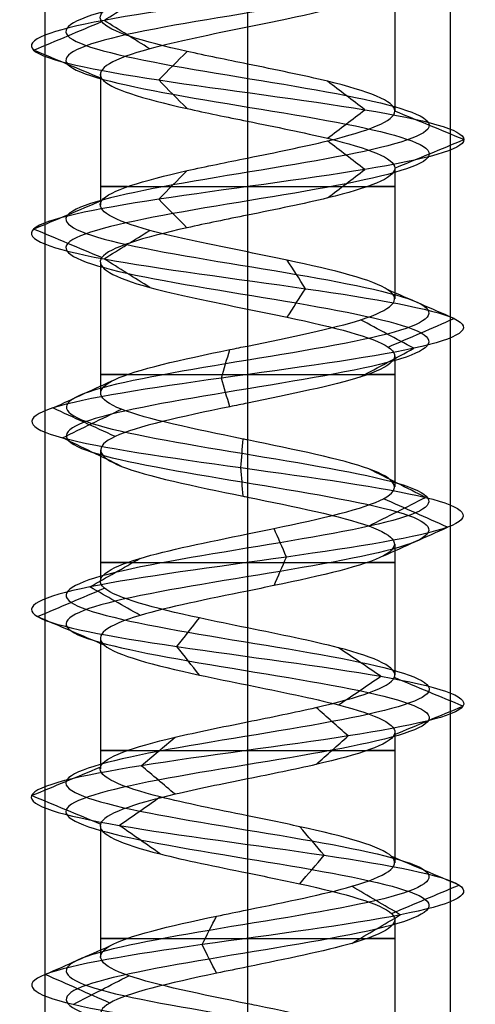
# Model space of a CAD drawing. Header units: millimetres. Extents: x -206 to 214, y -182 to 189.
# Tile 22 of 256: x -158.62 to -153, y 100.47 to 112.61. Entities that reach past the tile are written whole.
import ezdxf

# ---------------------------------------------------------------- set-up
doc = ezdxf.new("R2010")
doc.units = ezdxf.units.MM
doc.layers.add('Default', color=7, linetype='Continuous', true_color=0x000000)

msp = doc.modelspace()

# ---------------------------------------------------------------- linework, layer by layer
at = {"layer": 'Default', "color": 9, "true_color": 0xbebcba}
for p, q in [((-155.811, 113.68, 717.684), (-155.811, 112.067, 717.692)), ((-153.995, 113.1, 719.503), (-153.995, 111.488, 719.503)), ((-157.627, 111.941, 719.503), (-157.627, 110.327, 719.503)), ((-155.811, 111.362, 717.692), (-155.811, 109.749, 717.689)), ((-153.995, 110.784, 719.503), (-153.995, 109.17, 719.503)), ((-157.627, 109.624, 719.503), (-157.627, 108.01, 719.503)), ((-155.811, 109.045, 717.689), (-155.811, 107.43, 717.683)), ((-153.995, 108.466, 719.503), (-153.995, 106.851, 719.503)), ((-157.627, 107.306, 719.503), (-157.627, 105.69, 719.503)), ((-155.811, 106.726, 717.683), (-155.811, 105.112, 717.69)), ((-153.995, 106.146, 719.503), (-153.995, 104.533, 719.503)), ((-157.627, 104.986, 719.503), (-157.627, 103.373, 719.503)), ((-155.811, 104.408, 717.69), (-155.811, 102.794, 717.691)), ((-153.995, 103.828, 719.503), (-153.995, 102.216, 719.503)), ((-157.627, 102.669, 719.503), (-157.627, 101.055, 719.503)), ((-155.811, 102.09, 717.691), (-155.811, 100.476, 717.683)), ((-153.995, 101.512, 719.503), (-153.995, 99.896, 719.503))]:
    msp.add_line(p, q, dxfattribs=at)
at = {"layer": 'Default', "color": 9, "true_color": 0xbebcba, "extrusion": (0, -1, 0)}
for centre, start, end in [((-155.811, 719.503, -110.556), 144.6749, 270), ((-155.811, 719.503, -110.556), 270, 35.3467), ((-155.811, 719.503, -108.237), 144.755, 270), ((-155.811, 719.503, -108.237), 270, 35.4895), ((-155.811, 719.503, -105.919), 144.5029, 270), ((-155.811, 719.503, -105.919), 270, 35.2736), ((-155.811, 719.503, -103.601), 144.7143, 270), ((-155.811, 719.503, -103.601), 270, 35.2522), ((-155.811, 719.503, -101.283), 144.7115, 270), ((-155.811, 719.503, -101.283), 270, 35.4933)]:
    msp.add_arc(centre, 1.816, start, end, dxfattribs=at)
at = {"layer": 'Default', "color": 9, "true_color": 0xbebcba}
for points, degree in [([(-155.811, 130.436, 717.264), (-155.067, 130.314, 717.264), (-153.592, 130.069, 718.064), (-153.397, 129.701, 720.591), (-155.414, 129.333, 722.119), (-157.792, 128.965, 721.259), (-158.361, 128.597, 718.792), (-156.599, 128.23, 716.977), (-154.117, 127.862, 717.47), (-153.184, 127.494, 719.822), (-154.653, 127.126, 721.883), (-157.18, 126.759, 721.768), (-158.457, 126.391, 719.583), (-157.315, 126.023, 717.325), (-154.799, 125.655, 717.058), (-153.208, 125.287, 719.026), (-153.997, 124.92, 721.43), (-156.445, 124.552, 722.073), (-158.313, 124.184, 720.367), (-157.895, 123.816, 717.871), (-155.572, 123.448, 716.868), (-153.468, 123.081, 718.273), (-153.506, 122.713, 720.803), (-155.652, 122.345, 722.145), (-157.943, 121.977, 721.072), (-158.286, 121.61, 718.565), (-156.367, 121.242, 716.916), (-153.94, 120.874, 717.632), (-153.224, 120.506, 720.059), (-154.873, 120.138, 721.978), (-157.38, 119.771, 721.635), (-158.453, 119.403, 719.344), (-157.111, 119.035, 717.198), (-154.581, 118.667, 717.16), (-153.176, 118.3, 719.264), (-154.179, 117.932, 721.587), (-156.675, 117.564, 722.005), (-158.381, 117.196, 720.137), (-157.738, 116.828, 717.689), (-155.334, 116.461, 716.9), (-153.366, 116.093, 718.491), (-153.633, 115.725, 721.007), (-155.891, 115.357, 722.149), (-158.076, 114.989, 720.872), (-158.191, 114.622, 718.345), (-156.13, 114.254, 716.876), (-153.778, 113.886, 717.809), (-153.285, 113.518, 720.291), (-155.101, 113.151, 722.053), (-157.566, 112.783, 721.484), (-158.428, 112.415, 719.105), (-156.897, 112.047, 717.09), (-154.374, 111.679, 717.281), (-153.165, 111.312, 719.503), (-154.374, 110.944, 721.726), (-156.897, 110.576, 721.917), (-158.428, 110.208, 719.902), (-157.566, 109.84, 717.522), (-155.101, 109.473, 716.954), (-153.285, 109.105, 718.716), (-153.778, 108.737, 721.198), (-156.13, 108.369, 722.131), (-158.191, 108.002, 720.662), (-158.076, 107.634, 718.134), (-155.891, 107.266, 716.858), (-153.633, 106.898, 718), (-153.366, 106.53, 720.516), (-155.334, 106.163, 722.106), (-157.738, 105.795, 721.317), (-158.381, 105.427, 718.87), (-156.675, 105.059, 717.002), (-154.179, 104.691, 717.42), (-153.176, 104.324, 719.743), (-154.581, 103.956, 721.847), (-157.111, 103.588, 721.808), (-158.453, 103.22, 719.663), (-157.38, 102.853, 717.372), (-154.873, 102.485, 717.029), (-153.224, 102.117, 718.948), (-153.94, 101.749, 721.375), (-156.367, 101.381, 722.091), (-158.286, 101.014, 720.442), (-157.943, 100.646, 717.935), (-155.652, 100.278, 716.862), (-153.506, 99.91, 718.203), (-153.468, 99.543, 720.733), (-155.572, 99.175, 722.139), (-157.895, 98.807, 721.135), (-158.313, 98.439, 718.64), (-156.445, 98.071, 716.934), (-153.997, 97.704, 717.576), (-153.208, 97.336, 719.98), (-154.799, 96.968, 721.948), (-157.315, 96.6, 721.681), (-158.457, 96.232, 719.423), (-157.18, 95.865, 717.238), (-154.653, 95.497, 717.124), (-153.184, 95.129, 719.184), (-154.117, 94.761, 721.536), (-156.599, 94.394, 722.03), (-158.361, 94.026, 720.214), (-157.792, 93.658, 717.748), (-155.414, 93.29, 716.887), (-153.397, 92.922, 718.416), (-153.592, 92.555, 720.943), (-155.067, 92.309, 721.743), (-155.811, 92.187, 721.743)], 3), ([(-155.811, 130.26, 716.837), (-154.925, 130.137, 716.837), (-153.169, 129.892, 717.79), (-152.937, 129.524, 720.798), (-155.338, 129.156, 722.617), (-158.169, 128.789, 721.593), (-158.846, 128.421, 718.657), (-156.748, 128.053, 716.496), (-153.795, 127.685, 717.083), (-152.684, 127.318, 719.883), (-154.432, 126.95, 722.336), (-157.441, 126.582, 722.199), (-158.96, 126.214, 719.598), (-157.601, 125.846, 716.911), (-154.606, 125.479, 716.593), (-152.713, 125.111, 718.935), (-153.652, 124.743, 721.797), (-156.565, 124.375, 722.562), (-158.789, 124.008, 720.531), (-158.291, 123.64, 717.561), (-155.526, 123.272, 716.366), (-153.022, 122.904, 718.039), (-153.067, 122.536, 721.051), (-155.621, 122.169, 722.648), (-158.349, 121.801, 721.37), (-158.757, 121.433, 718.386), (-156.472, 121.065, 716.423), (-153.584, 120.697, 717.276), (-152.731, 120.33, 720.164), (-154.694, 119.962, 722.449), (-157.678, 119.594, 722.041), (-158.956, 119.226, 719.313), (-157.359, 118.859, 716.759), (-154.347, 118.491, 716.714), (-152.674, 118.123, 719.218), (-153.869, 117.755, 721.983), (-156.839, 117.387, 722.481), (-158.87, 117.02, 720.257), (-158.105, 116.652, 717.344), (-155.243, 116.284, 716.405), (-152.901, 115.916, 718.298), (-153.219, 115.548, 721.293), (-155.906, 115.181, 722.652), (-158.507, 114.813, 721.133), (-158.644, 114.445, 718.124), (-156.191, 114.077, 716.376), (-153.391, 113.71, 717.487), (-152.804, 113.342, 720.44), (-154.965, 112.974, 722.538), (-157.9, 112.606, 721.861), (-158.926, 112.238, 719.029), (-157.104, 111.871, 716.631), (-154.101, 111.503, 716.858), (-152.661, 111.135, 719.503), (-154.101, 110.767, 722.149), (-157.104, 110.399, 722.376), (-158.926, 110.032, 719.977), (-157.9, 109.664, 717.145), (-154.965, 109.296, 716.469), (-152.804, 108.928, 718.566), (-153.391, 108.561, 721.52), (-156.191, 108.193, 722.631), (-158.644, 107.825, 720.882), (-158.507, 107.457, 717.874), (-155.906, 107.089, 716.355), (-153.219, 106.722, 717.714), (-152.901, 106.354, 720.709), (-155.243, 105.986, 722.602), (-158.105, 105.618, 721.663), (-158.87, 105.251, 718.749), (-156.839, 104.883, 716.525), (-153.869, 104.515, 717.024), (-152.674, 104.147, 719.788), (-154.347, 103.779, 722.293), (-157.359, 103.412, 722.247), (-158.956, 103.044, 719.694), (-157.678, 102.676, 716.966), (-154.694, 102.308, 716.558), (-152.731, 101.94, 718.842), (-153.584, 101.573, 721.731), (-156.472, 101.205, 722.583), (-158.757, 100.837, 720.62), (-158.349, 100.469, 717.636), (-155.621, 100.102, 716.359), (-153.067, 99.734, 717.956), (-153.022, 99.366, 720.967), (-155.526, 98.998, 722.641), (-158.291, 98.63, 721.446), (-158.789, 98.263, 718.476), (-156.565, 97.895, 716.445), (-153.652, 97.527, 717.21), (-152.713, 97.159, 720.071), (-154.606, 96.791, 722.414), (-157.601, 96.424, 722.096), (-158.96, 96.056, 719.408), (-157.441, 95.688, 716.807), (-154.432, 95.32, 716.671), (-152.684, 94.953, 719.124), (-153.795, 94.585, 721.923), (-156.748, 94.217, 722.511), (-158.846, 93.849, 720.349), (-158.169, 93.481, 717.414), (-155.338, 93.114, 716.39), (-152.937, 92.746, 718.209), (-153.169, 92.378, 721.217), (-154.925, 92.133, 722.169), (-155.811, 92.01, 722.169)], 3), ([(-155.811, 130.083, 717.264), (-155.067, 129.961, 717.264), (-153.592, 129.716, 718.064), (-153.397, 129.348, 720.591), (-155.414, 128.98, 722.119), (-157.792, 128.612, 721.259), (-158.361, 128.244, 718.792), (-156.599, 127.877, 716.977), (-154.117, 127.509, 717.47), (-153.184, 127.141, 719.822), (-154.653, 126.773, 721.883), (-157.18, 126.405, 721.768), (-158.457, 126.038, 719.583), (-157.315, 125.67, 717.325), (-154.799, 125.302, 717.058), (-153.208, 124.934, 719.026), (-153.997, 124.567, 721.43), (-156.445, 124.199, 722.073), (-158.313, 123.831, 720.367), (-157.895, 123.463, 717.871), (-155.572, 123.095, 716.868), (-153.468, 122.728, 718.273), (-153.506, 122.36, 720.803), (-155.652, 121.992, 722.145), (-157.943, 121.624, 721.072), (-158.286, 121.256, 718.565), (-156.367, 120.889, 716.916), (-153.94, 120.521, 717.632), (-153.224, 120.153, 720.059), (-154.873, 119.785, 721.978), (-157.38, 119.418, 721.635), (-158.453, 119.05, 719.344), (-157.111, 118.682, 717.198), (-154.581, 118.314, 717.16), (-153.176, 117.946, 719.264), (-154.179, 117.579, 721.587), (-156.675, 117.211, 722.005), (-158.381, 116.843, 720.137), (-157.738, 116.475, 717.689), (-155.334, 116.107, 716.9), (-153.366, 115.74, 718.491), (-153.633, 115.372, 721.007), (-155.891, 115.004, 722.149), (-158.076, 114.636, 720.872), (-158.191, 114.269, 718.345), (-156.13, 113.901, 716.876), (-153.778, 113.533, 717.809), (-153.285, 113.165, 720.291), (-155.101, 112.797, 722.053), (-157.566, 112.43, 721.484), (-158.428, 112.062, 719.105), (-156.897, 111.694, 717.09), (-154.374, 111.326, 717.281), (-153.165, 110.959, 719.503), (-154.374, 110.591, 721.726), (-156.897, 110.223, 721.917), (-158.428, 109.855, 719.902), (-157.566, 109.487, 717.522), (-155.101, 109.12, 716.954), (-153.285, 108.752, 718.716), (-153.778, 108.384, 721.198), (-156.13, 108.016, 722.131), (-158.191, 107.648, 720.662), (-158.076, 107.281, 718.134), (-155.891, 106.913, 716.858), (-153.633, 106.545, 718), (-153.366, 106.177, 720.516), (-155.334, 105.81, 722.106), (-157.738, 105.442, 721.317), (-158.381, 105.074, 718.87), (-156.675, 104.706, 717.002), (-154.179, 104.338, 717.42), (-153.176, 103.971, 719.743), (-154.581, 103.603, 721.847), (-157.111, 103.235, 721.808), (-158.453, 102.867, 719.663), (-157.38, 102.499, 717.372), (-154.873, 102.132, 717.029), (-153.224, 101.764, 718.948), (-153.94, 101.396, 721.375), (-156.367, 101.028, 722.091), (-158.286, 100.661, 720.442), (-157.943, 100.293, 717.935), (-155.652, 99.925, 716.862), (-153.506, 99.557, 718.203), (-153.468, 99.189, 720.733), (-155.572, 98.822, 722.139), (-157.895, 98.454, 721.135), (-158.313, 98.086, 718.64), (-156.445, 97.718, 716.934), (-153.997, 97.35, 717.576), (-153.208, 96.983, 719.98), (-154.799, 96.615, 721.948), (-157.315, 96.247, 721.681), (-158.457, 95.879, 719.423), (-157.18, 95.512, 717.238), (-154.653, 95.144, 717.124), (-153.184, 94.776, 719.184), (-154.117, 94.408, 721.536), (-156.599, 94.04, 722.03), (-158.361, 93.673, 720.214), (-157.792, 93.305, 717.748), (-155.414, 92.937, 716.887), (-153.397, 92.569, 718.416), (-153.592, 92.202, 720.943), (-155.067, 91.956, 721.743), (-155.811, 91.834, 721.743)], 3), ([(-157.582, 112.606, 721.502), (-157.394, 112.723, 721.29), (-157.206, 112.841, 721.078), (-157.018, 112.958, 720.865)], 3), ([(-158.451, 112.238, 719.102), (-158.171, 112.356, 719.144), (-157.891, 112.473, 719.187), (-157.61, 112.59, 719.229)], 3), ([(-157.018, 112.254, 720.865), (-157.206, 112.372, 721.078), (-157.394, 112.489, 721.29), (-157.582, 112.606, 721.502)], 3), ([(-155.811, 112.522, 721.319), (-155.811, 111.715, 721.319), (-155.811, 110.908, 721.319)], 2), ([(-157.611, 111.887, 719.229), (-157.891, 112.004, 719.187), (-158.171, 112.121, 719.144), (-158.451, 112.238, 719.102)], 3), ([(-156.907, 111.871, 717.068), (-156.791, 111.988, 717.327), (-156.675, 112.105, 717.585), (-156.558, 112.222, 717.843)], 3), ([(-156.558, 111.519, 717.843), (-156.675, 111.636, 717.585), (-156.791, 111.753, 717.327), (-156.907, 111.871, 717.068)], 3), ([(-154.362, 111.503, 717.261), (-154.515, 111.62, 717.499), (-154.669, 111.737, 717.737), (-154.823, 111.854, 717.975)], 3), ([(-154.823, 111.151, 717.975), (-154.669, 111.269, 717.737), (-154.515, 111.386, 717.499), (-154.362, 111.503, 717.261)], 3), ([(-153.141, 111.135, 719.503), (-153.424, 111.252, 719.503), (-153.707, 111.369, 719.503), (-153.991, 111.486, 719.503)], 3), ([(-153.991, 110.784, 719.503), (-153.707, 110.901, 719.503), (-153.424, 111.018, 719.503), (-153.141, 111.135, 719.503)], 3), ([(-154.362, 110.767, 721.746), (-154.515, 110.884, 721.508), (-154.669, 111.001, 721.27), (-154.823, 111.118, 721.033)], 3), ([(-154.823, 110.416, 721.033), (-154.669, 110.533, 721.27), (-154.515, 110.65, 721.508), (-154.362, 110.767, 721.746)], 3), ([(-156.907, 110.399, 721.938), (-156.791, 110.517, 721.68), (-156.675, 110.634, 721.422), (-156.559, 110.751, 721.164)], 3), ([(-156.559, 110.048, 721.163), (-156.675, 110.165, 721.422), (-156.791, 110.282, 721.68), (-156.907, 110.399, 721.938)], 3), ([(-158.451, 110.032, 719.905), (-158.171, 110.149, 719.862), (-157.89, 110.266, 719.82), (-157.609, 110.384, 719.777)], 3), ([(-155.811, 110.203, 721.319), (-155.811, 109.396, 721.319), (-155.811, 108.589, 721.319)], 2), ([(-157.61, 109.68, 719.777), (-157.891, 109.797, 719.82), (-158.171, 109.914, 719.862), (-158.451, 110.032, 719.905)], 3), ([(-157.582, 109.664, 717.505), (-157.394, 109.781, 717.717), (-157.205, 109.899, 717.93), (-157.017, 110.016, 718.142)], 3), ([(-157.018, 109.312, 718.142), (-157.206, 109.429, 717.929), (-157.394, 109.547, 717.717), (-157.582, 109.664, 717.505)], 3), ([(-155.094, 109.296, 716.931), (-155.17, 109.414, 717.205), (-155.247, 109.531, 717.478), (-155.323, 109.648, 717.751)], 3), ([(-155.323, 108.944, 717.752), (-155.247, 109.061, 717.478), (-155.171, 109.179, 717.205), (-155.094, 109.296, 716.931)], 3), ([(-153.262, 108.928, 718.709), (-153.533, 109.046, 718.793), (-153.804, 109.163, 718.878), (-154.075, 109.281, 718.962)], 3), ([(-153.76, 108.561, 721.213), (-153.978, 108.678, 721.031), (-154.197, 108.796, 720.849), (-154.415, 108.913, 720.667)], 3), ([(-154.075, 108.576, 718.962), (-153.804, 108.693, 718.878), (-153.533, 108.811, 718.793), (-153.262, 108.928, 718.709)], 3), ([(-156.133, 108.193, 722.154), (-156.099, 108.31, 721.872), (-156.065, 108.428, 721.59), (-156.03, 108.546, 721.307)], 3), ([(-154.415, 108.208, 720.667), (-154.197, 108.326, 720.849), (-153.978, 108.443, 721.031), (-153.76, 108.561, 721.213)], 3), ([(-158.212, 107.825, 720.672), (-157.957, 107.943, 720.548), (-157.701, 108.06, 720.423), (-157.445, 108.178, 720.299)], 3), ([(-156.03, 107.84, 721.307), (-156.065, 107.958, 721.589), (-156.099, 108.075, 721.872), (-156.133, 108.193, 722.154)], 3), ([(-155.811, 107.885, 721.319), (-155.811, 107.078, 721.319), (-155.811, 106.271, 721.319)], 2), ([(-157.445, 107.472, 720.299), (-157.701, 107.59, 720.423), (-157.956, 107.707, 720.548), (-158.212, 107.825, 720.672)], 3), ([(-158.096, 107.457, 718.122), (-157.853, 107.575, 718.269), (-157.61, 107.692, 718.416), (-157.367, 107.81, 718.563)], 3), ([(-157.367, 107.105, 718.563), (-157.61, 107.222, 718.416), (-157.853, 107.34, 718.269), (-158.096, 107.457, 718.122)], 3), ([(-155.892, 107.089, 716.834), (-155.883, 107.207, 717.118), (-155.875, 107.325, 717.402), (-155.866, 107.442, 717.687)], 3), ([(-155.866, 106.737, 717.686), (-155.875, 106.854, 717.402), (-155.883, 106.972, 717.118), (-155.892, 107.089, 716.834)], 3), ([(-153.614, 106.722, 717.986), (-153.848, 106.839, 718.148), (-154.081, 106.957, 718.309), (-154.315, 107.074, 718.471)], 3), ([(-154.315, 106.369, 718.471), (-154.081, 106.487, 718.309), (-153.848, 106.604, 718.148), (-153.614, 106.722, 717.986)], 3), ([(-153.344, 106.354, 720.525), (-153.607, 106.471, 720.416), (-153.869, 106.589, 720.308), (-154.132, 106.706, 720.199)], 3), ([(-155.33, 105.986, 722.13), (-155.381, 106.104, 721.85), (-155.432, 106.221, 721.571), (-155.484, 106.339, 721.291)], 3), ([(-154.132, 106.001, 720.199), (-153.869, 106.119, 720.308), (-153.607, 106.236, 720.416), (-153.344, 106.354, 720.525)], 3), ([(-157.756, 105.618, 721.334), (-157.549, 105.736, 721.139), (-157.342, 105.853, 720.944), (-157.135, 105.971, 720.75)], 3), ([(-155.484, 105.634, 721.292), (-155.432, 105.751, 721.571), (-155.381, 105.869, 721.85), (-155.33, 105.986, 722.13)], 3), ([(-158.404, 105.251, 718.864), (-158.128, 105.368, 718.932), (-157.853, 105.485, 719), (-157.577, 105.603, 719.068)], 3), ([(-157.136, 105.266, 720.75), (-157.342, 105.384, 720.944), (-157.549, 105.501, 721.139), (-157.756, 105.618, 721.334)], 3), ([(-155.811, 105.567, 721.319), (-155.811, 104.76, 721.319), (-155.811, 103.953, 721.319)], 2), ([(-157.578, 104.899, 719.068), (-157.853, 105.016, 719), (-158.129, 105.133, 718.932), (-158.404, 105.251, 718.864)], 3), ([(-156.682, 104.883, 716.979), (-156.59, 105, 717.247), (-156.497, 105.117, 717.515), (-156.405, 105.235, 717.783)], 3), ([(-156.405, 104.531, 717.783), (-156.497, 104.648, 717.515), (-156.59, 104.765, 717.247), (-156.682, 104.883, 716.979)], 3), ([(-154.165, 104.515, 717.401), (-154.339, 104.632, 717.624), (-154.514, 104.749, 717.848), (-154.689, 104.867, 718.071)], 3), ([(-154.689, 104.163, 718.071), (-154.514, 104.281, 717.847), (-154.339, 104.398, 717.624), (-154.165, 104.515, 717.401)], 3), ([(-153.152, 104.147, 719.745), (-153.434, 104.264, 719.719), (-153.716, 104.381, 719.694), (-153.998, 104.499, 719.668)], 3), ([(-154.57, 103.779, 721.868), (-154.702, 103.896, 721.617), (-154.833, 104.013, 721.366), (-154.965, 104.131, 721.116)], 3), ([(-153.998, 103.796, 719.668), (-153.716, 103.913, 719.694), (-153.434, 104.03, 719.719), (-153.152, 104.147, 719.745)], 3), ([(-157.123, 103.412, 721.829), (-156.984, 103.529, 721.583), (-156.845, 103.646, 721.336), (-156.706, 103.763, 721.09)], 3), ([(-154.965, 103.428, 721.116), (-154.833, 103.545, 721.366), (-154.702, 103.662, 721.617), (-154.57, 103.779, 721.868)], 3), ([(-158.477, 103.044, 719.665), (-158.194, 103.161, 719.647), (-157.911, 103.278, 719.63), (-157.629, 103.395, 719.613)], 3), ([(-156.706, 103.06, 721.09), (-156.845, 103.178, 721.336), (-156.984, 103.295, 721.583), (-157.123, 103.412, 721.829)], 3), ([(-155.811, 103.249, 721.319), (-155.811, 102.442, 721.319), (-155.811, 101.635, 721.319)], 2), ([(-157.629, 102.692, 719.613), (-157.911, 102.81, 719.63), (-158.194, 102.927, 719.647), (-158.477, 103.044, 719.665)], 3), ([(-157.394, 102.676, 717.353), (-157.226, 102.793, 717.581), (-157.058, 102.91, 717.809), (-156.89, 103.028, 718.037)], 3), ([(-156.89, 102.325, 718.037), (-157.058, 102.442, 717.809), (-157.226, 102.559, 717.581), (-157.394, 102.676, 717.353)], 3), ([(-154.864, 102.308, 717.007), (-154.965, 102.425, 717.272), (-155.065, 102.543, 717.537), (-155.166, 102.66, 717.802)], 3), ([(-155.166, 101.957, 717.802), (-155.065, 102.074, 717.537), (-154.965, 102.191, 717.272), (-154.864, 102.308, 717.007)], 3), ([(-153.201, 101.94, 718.943), (-153.478, 102.058, 719.002), (-153.755, 102.175, 719.062), (-154.032, 102.292, 719.121)], 3), ([(-153.923, 101.573, 721.391), (-154.124, 101.69, 721.191), (-154.324, 101.807, 720.99), (-154.525, 101.925, 720.79)], 3), ([(-154.033, 101.589, 719.121), (-153.755, 101.706, 719.062), (-153.478, 101.823, 719.002), (-153.201, 101.94, 718.943)], 3), ([(-156.372, 101.205, 722.114), (-156.312, 101.322, 721.837), (-156.253, 101.44, 721.559), (-156.193, 101.557, 721.281)], 3), ([(-154.525, 101.221, 720.789), (-154.325, 101.338, 720.99), (-154.124, 101.455, 721.191), (-153.923, 101.573, 721.391)], 3), ([(-158.308, 100.837, 720.45), (-158.043, 100.955, 720.349), (-157.777, 101.072, 720.249), (-157.511, 101.189, 720.148)], 3), ([(-156.193, 100.853, 721.281), (-156.253, 100.97, 721.559), (-156.312, 101.087, 721.836), (-156.372, 101.205, 722.114)], 3), ([(-155.811, 100.931, 721.319), (-155.811, 100.124, 721.319), (-155.811, 99.317, 721.319)], 2), ([(-157.511, 100.485, 720.148), (-157.777, 100.602, 720.249), (-158.042, 100.72, 720.349), (-158.308, 100.837, 720.45)], 3), ([(-157.962, 100.469, 717.921), (-157.733, 100.587, 718.089), (-157.504, 100.704, 718.257), (-157.276, 100.822, 718.426)], 3)]:
    msp.add_open_spline(points, degree=degree, dxfattribs=at)
at = {"layer": 'Default'}
for points in [[(-158.311, 125.531, 719.503), (-158.311, 103.031, 719.503), (-158.311, 80.531, 719.503)], [(-155.811, 125.531, 722.003), (-155.811, 103.031, 722.003), (-155.811, 80.531, 722.003)], [(-155.811, 125.531, 717.003), (-155.811, 103.031, 717.003), (-155.811, 80.531, 717.003)], [(-153.311, 125.531, 719.503), (-153.311, 103.031, 719.503), (-153.311, 80.531, 719.503)]]:
    msp.add_open_spline(points, degree=2, dxfattribs=at)
at = {"layer": 'Default', "color": 9, "true_color": 0xbebcba}
for points, knots in [([(-155.811, 113.68, 717.684), (-155.283, 113.573, 717.689), (-154.148, 113.342, 718.211), (-153.764, 112.99, 720.142), (-154.88, 112.711, 721.224), (-155.647, 112.555, 721.321), (-155.811, 112.522, 721.319)], [-8.366026, -8.366026, -8.366026, -8.366026, -6.035145, -3.379681, -0.724217, 0, 0, 0, 0]), ([(-155.811, 112.067, 717.692), (-156.068, 112.119, 717.691), (-156.325, 112.171, 717.742), (-156.558, 112.223, 717.846), (-157.106, 112.345, 718.093), (-157.519, 112.468, 718.637), (-157.61, 112.59, 719.231), (-157.7, 112.713, 719.825), (-157.467, 112.836, 720.467), (-157.018, 112.958, 720.866), (-156.691, 113.047, 721.155), (-156.25, 113.136, 721.315), (-155.811, 113.226, 721.319)], [-7.800135, -7.800135, -7.800135, -7.800135, -6.744518, -6.744518, -6.744518, -4.258999, -4.258999, -4.258999, -1.773551, -1.773551, -1.773551, 0, 0, 0, 0]), ([(-155.811, 112.522, 721.319), (-156.25, 112.432, 721.315), (-157.298, 112.221, 720.934), (-157.933, 111.886, 719.182), (-156.93, 111.589, 717.861), (-156.068, 111.414, 717.691), (-155.811, 111.362, 717.692)], [-16.6743, -16.6743, -16.6743, -16.6743, -14.752232, -12.106272, -9.460311, -8.336702, -8.336702, -8.336702, -8.336702]), ([(-155.811, 110.908, 721.319), (-155.463, 110.978, 721.318), (-155.114, 111.049, 721.221), (-154.824, 111.119, 721.033), (-154.319, 111.242, 720.707), (-153.992, 111.365, 720.106), (-153.992, 111.487, 719.505), (-153.992, 111.61, 718.905), (-154.319, 111.732, 718.304), (-154.824, 111.855, 717.978), (-155.114, 111.925, 717.79), (-155.463, 111.996, 717.693), (-155.811, 112.067, 717.692)], [-15.596644, -15.596644, -15.596644, -15.596644, -14.202599, -14.202599, -14.202599, -11.716491, -11.716491, -11.716491, -9.230365, -9.230365, -9.230365, -7.800135, -7.800135, -7.800135, -7.800135]), ([(-155.811, 111.362, 717.692), (-155.463, 111.292, 717.693), (-154.507, 111.099, 717.958), (-153.666, 110.783, 719.505), (-154.507, 110.467, 721.053), (-155.463, 110.274, 721.318), (-155.811, 110.203, 721.319)], [-8.336702, -8.336702, -8.336702, -8.336702, -6.814351, -4.168391, -1.52243, 0, 0, 0, 0]), ([(-155.811, 109.749, 717.689), (-156.25, 109.838, 717.693), (-156.691, 109.927, 717.853), (-157.017, 110.016, 718.143), (-157.467, 110.139, 718.541), (-157.699, 110.261, 719.185), (-157.609, 110.384, 719.779), (-157.519, 110.506, 720.373), (-157.105, 110.629, 720.918), (-156.557, 110.752, 721.164), (-156.325, 110.804, 721.269), (-156.068, 110.856, 721.32), (-155.811, 110.908, 721.319)], [-7.799216, -7.799216, -7.799216, -7.799216, -5.994064, -5.994064, -5.994064, -3.50751, -3.50751, -3.50751, -1.020957, -1.020957, -1.020957, 0, 0, 0, 0]), ([(-155.811, 110.203, 721.319), (-156.068, 110.151, 721.32), (-156.929, 109.977, 721.149), (-157.932, 109.68, 719.828), (-157.298, 109.345, 718.074), (-156.25, 109.134, 717.693), (-155.811, 109.045, 717.689)], [-16.700027, -16.700027, -16.700027, -16.700027, -15.575873, -12.926078, -10.276284, -8.352092, -8.352092, -8.352092, -8.352092]), ([(-155.811, 108.589, 721.319), (-155.283, 108.697, 721.315), (-154.752, 108.805, 721.071), (-154.414, 108.913, 720.666), (-154.029, 109.035, 720.205), (-153.896, 109.158, 719.535), (-154.075, 109.28, 718.962), (-154.253, 109.403, 718.388), (-154.744, 109.526, 717.912), (-155.323, 109.648, 717.751), (-155.481, 109.682, 717.707), (-155.646, 109.715, 717.687), (-155.811, 109.749, 717.689)], [-15.613516, -15.613516, -15.613516, -15.613516, -13.450016, -13.450016, -13.450016, -10.965036, -10.965036, -10.965036, -8.479929, -8.479929, -8.479929, -7.799216, -7.799216, -7.799216, -7.799216]), ([(-155.811, 109.045, 717.689), (-155.646, 109.011, 717.687), (-154.878, 108.855, 717.782), (-153.762, 108.576, 718.864), (-154.147, 108.223, 720.794), (-155.283, 107.993, 721.315), (-155.811, 107.885, 721.319)], [-8.352092, -8.352092, -8.352092, -8.352092, -7.626489, -4.976694, -2.3269, 0, 0, 0, 0]), ([(-155.811, 107.43, 717.683), (-155.83, 107.434, 717.683), (-155.848, 107.438, 717.683), (-155.866, 107.442, 717.684), (-156.467, 107.564, 717.702), (-157.057, 107.687, 718.047), (-157.368, 107.809, 718.561), (-157.678, 107.932, 719.075), (-157.709, 108.054, 719.758), (-157.446, 108.177, 720.298), (-157.183, 108.3, 720.838), (-156.626, 108.422, 721.235), (-156.029, 108.545, 721.307), (-155.957, 108.56, 721.316), (-155.884, 108.575, 721.32), (-155.811, 108.589, 721.319)], [-7.821874, -7.821874, -7.821874, -7.821874, -7.745852, -7.745852, -7.745852, -5.260587, -5.260587, -5.260587, -2.774999, -2.774999, -2.774999, -0.288897, -0.288897, -0.288897, 0, 0, 0, 0]), ([(-155.811, 107.885, 721.319), (-155.884, 107.87, 721.32), (-156.558, 107.733, 721.283), (-157.74, 107.473, 720.441), (-157.647, 107.105, 718.392), (-156.449, 106.856, 717.691), (-155.83, 106.73, 717.683), (-155.811, 106.726, 717.683)], [-16.732463, -16.732463, -16.732463, -16.732463, -16.410685, -13.756016, -11.101346, -8.446676, -8.365482, -8.365482, -8.365482, -8.365482]), ([(-155.811, 106.271, 721.319), (-155.702, 106.294, 721.32), (-155.592, 106.316, 721.311), (-155.485, 106.338, 721.291), (-154.894, 106.461, 721.183), (-154.362, 106.583, 720.753), (-154.132, 106.706, 720.198), (-153.902, 106.829, 719.643), (-153.974, 106.951, 718.963), (-154.315, 107.074, 718.469), (-154.646, 107.193, 717.99), (-155.229, 107.311, 717.685), (-155.811, 107.43, 717.683)], [-15.637448, -15.637448, -15.637448, -15.637448, -15.20352, -15.20352, -15.20352, -12.717212, -12.717212, -12.717212, -10.231282, -10.231282, -10.231282, -7.821874, -7.821874, -7.821874, -7.821874]), ([(-155.811, 106.726, 717.683), (-155.229, 106.607, 717.685), (-154.044, 106.366, 718.304), (-153.83, 106.002, 720.323), (-154.991, 105.734, 721.261), (-155.702, 105.589, 721.32), (-155.811, 105.567, 721.319)], [-8.365482, -8.365482, -8.365482, -8.365482, -5.792006, -3.137337, -0.482667, 0, 0, 0, 0]), ([(-155.811, 105.112, 717.69), (-156.013, 105.153, 717.688), (-156.215, 105.194, 717.719), (-156.405, 105.235, 717.785), (-156.973, 105.357, 717.98), (-157.434, 105.48, 718.485), (-157.577, 105.603, 719.068), (-157.721, 105.725, 719.651), (-157.547, 105.848, 720.312), (-157.136, 105.97, 720.75), (-156.799, 106.071, 721.107), (-156.304, 106.171, 721.315), (-155.811, 106.271, 721.319)], [-7.807043, -7.807043, -7.807043, -7.807043, -6.976358, -6.976358, -6.976358, -4.491104, -4.491104, -4.491104, -2.005998, -2.005998, -2.005998, 0, 0, 0, 0]), ([(-155.811, 105.567, 721.319), (-156.304, 105.467, 721.315), (-157.406, 105.244, 720.853), (-157.895, 104.898, 718.99), (-156.818, 104.612, 717.812), (-156.013, 104.449, 717.688), (-155.811, 104.408, 717.69)], [-16.686845, -16.686845, -16.686845, -16.686845, -14.522661, -11.874883, -9.227105, -8.342327, -8.342327, -8.342327, -8.342327]), ([(-155.811, 103.953, 721.319), (-155.518, 104.013, 721.319), (-155.224, 104.072, 721.252), (-154.966, 104.131, 721.116), (-154.434, 104.254, 720.837), (-154.054, 104.377, 720.268), (-154, 104.499, 719.67), (-153.946, 104.622, 719.072), (-154.217, 104.744, 718.444), (-154.69, 104.867, 718.073), (-155.005, 104.949, 717.826), (-155.409, 105.03, 717.693), (-155.811, 105.112, 717.69)], [-15.604917, -15.604917, -15.604917, -15.604917, -14.435106, -14.435106, -14.435106, -11.948704, -11.948704, -11.948704, -9.462258, -9.462258, -9.462258, -7.807043, -7.807043, -7.807043, -7.807043]), ([(-155.811, 104.408, 717.69), (-155.409, 104.326, 717.693), (-154.397, 104.122, 718.025), (-153.674, 103.795, 719.7), (-154.619, 103.49, 721.113), (-155.518, 103.308, 721.319), (-155.811, 103.249, 721.319)], [-8.342327, -8.342327, -8.342327, -8.342327, -6.579327, -3.931549, -1.283771, 0, 0, 0, 0]), ([(-155.811, 102.794, 717.691), (-156.196, 102.872, 717.694), (-156.582, 102.95, 717.814), (-156.889, 103.028, 718.04), (-157.373, 103.151, 718.396), (-157.663, 103.273, 719.016), (-157.627, 103.396, 719.615), (-157.591, 103.518, 720.215), (-157.228, 103.641, 720.795), (-156.705, 103.764, 721.09), (-156.435, 103.827, 721.242), (-156.123, 103.89, 721.319), (-155.811, 103.953, 721.319)], [-7.797326, -7.797326, -7.797326, -7.797326, -6.217085, -6.217085, -6.217085, -3.730727, -3.730727, -3.730727, -1.244416, -1.244416, -1.244416, 0, 0, 0, 0]), ([(-155.811, 103.249, 721.319), (-156.123, 103.186, 721.319), (-157.041, 103, 721.094), (-157.953, 102.692, 719.635), (-157.189, 102.369, 718.002), (-156.196, 102.168, 717.694), (-155.811, 102.09, 717.691)], [-16.681719, -16.681719, -16.681719, -16.681719, -15.318312, -12.671297, -10.024281, -8.341619, -8.341619, -8.341619, -8.341619]), ([(-155.811, 101.635, 721.319), (-155.337, 101.732, 721.315), (-154.859, 101.828, 721.124), (-154.525, 101.925, 720.789), (-154.1, 102.047, 720.365), (-153.907, 102.17, 719.709), (-154.033, 102.293, 719.122), (-154.159, 102.415, 718.535), (-154.605, 102.538, 718.017), (-155.166, 102.66, 717.804), (-155.371, 102.705, 717.726), (-155.591, 102.75, 717.689), (-155.811, 102.794, 717.691)], [-15.601562, -15.601562, -15.601562, -15.601562, -13.67352, -13.67352, -13.67352, -11.188318, -11.188318, -11.188318, -8.70298, -8.70298, -8.70298, -7.797326, -7.797326, -7.797326, -7.797326]), ([(-155.811, 102.09, 717.691), (-155.591, 102.045, 717.689), (-154.767, 101.878, 717.828), (-153.713, 101.588, 719.054), (-154.253, 101.247, 720.881), (-155.337, 101.028, 721.315), (-155.811, 100.931, 721.319)], [-8.341619, -8.341619, -8.341619, -8.341619, -7.377266, -4.730251, -2.083235, 0, 0, 0, 0]), ([(-155.811, 100.476, 717.683), (-156.375, 100.591, 717.686), (-156.942, 100.706, 717.97), (-157.276, 100.821, 718.424), (-157.631, 100.944, 718.908), (-157.724, 101.067, 719.586), (-157.511, 101.189, 720.148), (-157.298, 101.312, 720.709), (-156.779, 101.434, 721.155), (-156.192, 101.557, 721.281), (-156.067, 101.583, 721.308), (-155.939, 101.609, 721.32), (-155.811, 101.635, 721.319)], [-7.812655, -7.812655, -7.812655, -7.812655, -5.479147, -5.479147, -5.479147, -2.993053, -2.993053, -2.993053, -0.506657, -0.506657, -0.506657, 0, 0, 0, 0]), ([(-155.811, 100.931, 721.319), (-155.939, 100.905, 721.32), (-156.669, 100.756, 721.25), (-157.817, 100.485, 720.263), (-157.545, 100.125, 718.272), (-156.375, 99.887, 717.686), (-155.811, 99.772, 717.683)], [-16.733472, -16.733472, -16.733472, -16.733472, -16.170327, -13.515497, -10.860667, -8.36821, -8.36821, -8.36821, -8.36821]), ([(-155.811, 99.317, 721.319), (-155.757, 99.328, 721.32), (-155.702, 99.339, 721.317), (-155.648, 99.35, 721.312), (-155.049, 99.473, 721.258), (-154.481, 99.595, 720.878), (-154.201, 99.718, 720.347), (-153.922, 99.841, 719.815), (-153.932, 99.963, 719.131), (-154.227, 100.086, 718.608), (-154.522, 100.208, 718.085), (-155.102, 100.331, 717.723), (-155.701, 100.454, 717.686), (-155.738, 100.461, 717.684), (-155.775, 100.469, 717.683), (-155.811, 100.476, 717.683)], [-15.637844, -15.637844, -15.637844, -15.637844, -15.421283, -15.421283, -15.421283, -12.935291, -12.935291, -12.935291, -10.449867, -10.449867, -10.449867, -7.964668, -7.964668, -7.964668, -7.812655, -7.812655, -7.812655, -7.812655])]:
    msp.add_open_spline(points, degree=3, knots=knots, dxfattribs=at)

doc.saveas('drawing.dxf')
